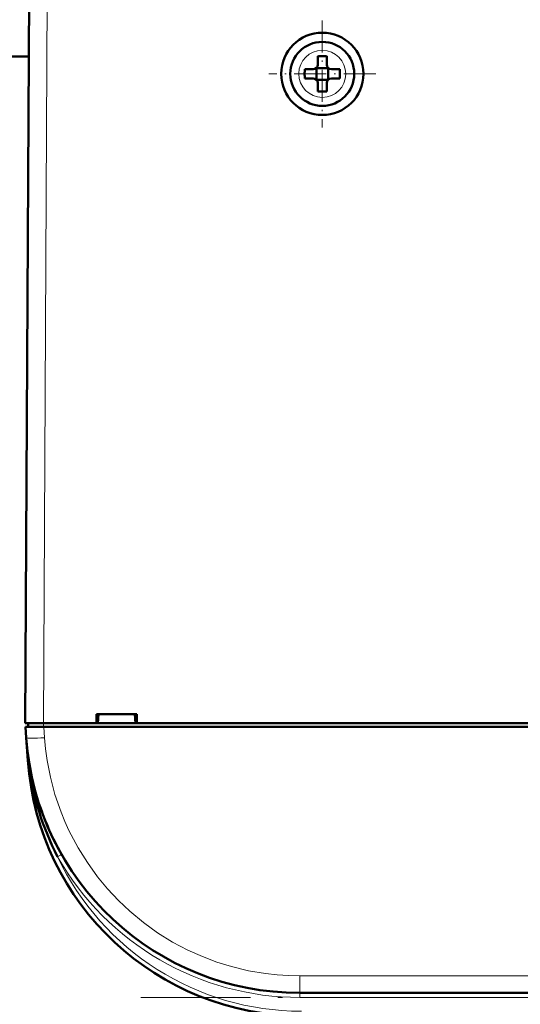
# Model space of a CAD drawing. Extents: x -1595 to 1972, y -1757 to 691.
# Tile 10 of 59: x 182 to 237, y -1513 to -1406. Entities that reach past the tile are written whole.
import ezdxf

# ---------------------------------------------------------------- set-up
doc = ezdxf.new("R2010")
doc.units = 0
doc.linetypes.add('DASHDOT', pattern=[18.5, 12, -3, 0.5, -3])

msp = doc.modelspace()

# ---------------------------------------------------------------- linework, layer by layer
at = {"color": 7, "lineweight": 50}
for p, q in [((183.07, -1482.44), (183.49, -1400.38)), ((183.45, -1409.55), (119.68, -1409.55)), ((215.07, -1410.43), (215.07, -1409.51)), ((216.07, -1409.51), (216.07, -1410.43)), ((213.65, -1410.93), (214.57, -1410.93)), ((214.92, -1410.79), (214.93, -1410.8)), ((214.93, -1410.8), (216.21, -1410.8)), ((214.93, -1410.8), (214.93, -1412.07)), ((216.21, -1410.8), (216.22, -1410.79)), ((216.21, -1410.8), (216.21, -1412.07)), ((217.49, -1410.93), (216.57, -1410.93)), ((213.65, -1411.93), (214.57, -1411.93)), ((214.93, -1412.07), (214.92, -1412.08)), ((216.21, -1412.07), (214.93, -1412.07)), ((215.07, -1412.43), (215.07, -1413.36)), ((216.07, -1412.43), (216.07, -1413.36)), ((216.21, -1412.07), (216.22, -1412.08)), ((217.49, -1411.93), (216.57, -1411.93)), ((190.86, -1482.44), (190.86, -1481.44)), ((190.86, -1481.44), (195.27, -1481.44)), ((191, -1482.44), (191.07, -1481.44)), ((195.07, -1481.44), (195.13, -1482.44)), ((195.27, -1481.44), (195.27, -1482.44)), ((183.07, -1482.44), (185.07, -1482.44)), ((183.37, -1482.44), (183.37, -1482.84)), ((185.07, -1482.44), (190.86, -1482.44)), ((190.86, -1482.44), (191, -1482.44)), ((190.92, -1482.44), (195.22, -1482.44)), ((195.13, -1482.44), (195.27, -1482.44)), ((195.27, -1482.44), (314.86, -1482.44)), ((183.18, -1484.03), (183.09, -1482.84)), ((183.09, -1482.84), (185.09, -1482.84)), ((438.04, -1482.84), (185.09, -1482.84)), ((183.18, -1484.06), (183.35, -1486.53)), ((185.52, -1493.74), (185.62, -1493.97)), ((410.03, -1511.94), (213.1, -1511.94))]:
    msp.add_line(p, q, dxfattribs=at)
at = {"color": 7, "lineweight": 18}
for p, q in [((185.49, -1400.38), (185.07, -1482.44)), ((215.59, -1408.86), (215.57, -1408.86)), ((213, -1411.41), (213, -1411.43)), ((218.14, -1411.46), (218.14, -1411.43)), ((215.55, -1414.01), (215.57, -1414.01)), ((185.06, -1482.84), (185.06, -1482.44)), ((185.09, -1482.84), (185.17, -1484.03)), ((183.35, -1486.53), (183.4, -1486.52)), ((183.45, -1486.89), (183.4, -1486.52)), ((186.61, -1497.04), (186.92, -1496.87)), ((186.92, -1496.87), (187.04, -1496.8)), ((410.03, -1510.08), (213.1, -1510.08)), ((213.1, -1511.94), (213.1, -1510.08)), ((213.1, -1511.94), (213.1, -1512.44)), ((410.03, -1512.44), (213.1, -1512.44))]:
    msp.add_line(p, q, dxfattribs=at)
at = {"color": 7, "linetype": 'DASHDOT', "lineweight": 18, "ltscale": 0.292499}
msp.add_line((215.57, -1405.58), (215.57, -1417.28), dxfattribs=at)
at = {"color": 7, "linetype": 'DASHDOT', "lineweight": 18, "ltscale": 0.2925}
msp.add_line((221.42, -1411.43), (209.72, -1411.43), dxfattribs=at)
at = {"color": 7, "linetype": 'DASHDOT', "lineweight": 18, "ltscale": 0.012015}
msp.add_line((185.06, -1482.4), (185.06, -1482.88), dxfattribs=at)
at = {"color": 7, "linetype": 'DASHDOT', "lineweight": 18}
msp.add_line((429.72, -1512.44), (193.41, -1512.44), dxfattribs=at)
at = {"color": 7, "lineweight": 18}
msp.add_lwpolyline([(185.17, -1484.03), (185.28, -1485.26), (185.46, -1486.52), (185.82, -1488.36), (186.32, -1490.23), (186.99, -1492.19), (187.4, -1493.18), (187.84, -1494.16), (188.33, -1495.12), (188.85, -1496.07), (189.86, -1497.68), (190.98, -1499.24), (192.08, -1500.56), (193.26, -1501.82), (194.51, -1503.01), (196, -1504.24), (197.55, -1505.36), (199.19, -1506.38), (200.87, -1507.26), (202.45, -1507.97), (204.04, -1508.57), (205.63, -1509.06), (207.51, -1509.51), (209.35, -1509.82), (210.62, -1509.97), (211.86, -1510.05), (213.1, -1510.08)], dxfattribs=at)
at = {"color": 7, "lineweight": 50}
for radius in [4.5, 3.5]:
    msp.add_circle((215.57, -1411.43), radius, dxfattribs=at)
at = {"color": 7, "lineweight": 18}
for centre, radius, start, end in [((215.57, -1411.43), 2.57, 90, 179.4706), ((215.57, -1411.43), 2.57, 0, 89.4706), ((215.57, -1411.43), 2.57, 180, 269.4706), ((215.57, -1411.43), 2.57, 270, 359.4706), ((243.91, -1479.78), 60.88, 184.0416, 186.3583), ((213.1, -1481.94), 30.5, 209.6942, 269.9999), ((213.28, -1484.44), 29.5, 205.3037, 270)]:
    msp.add_arc(centre, radius, start, end, dxfattribs=at)
at = {"color": 7, "lineweight": 50}
for centre, radius, start, end in [((215.57, -1426.61), 17.1, 89.9978, 91.6733), ((215.57, -1426.61), 17.1, 88.3267, 90.0022), ((214.57, -1410.43), 0.5, 270, 360), ((216.57, -1410.43), 0.5, 180, 270), ((230.74, -1411.43), 17.1, 178.3267, 180.0022), ((230.78, -1411.43), 17.14, 179.9996, 181.6715), ((200.4, -1411.43), 17.1, 359.9978, 1.6733), ((200.36, -1411.43), 17.14, 358.3285, 0.0004), ((214.57, -1412.43), 0.5, 0, 90), ((216.57, -1412.43), 0.5, 90, 180), ((215.57, -1396.23), 17.13, 268.3286, 271.6729), ((213.1, -1481.94), 30, 184, 270), ((213.28, -1484.44), 30, 184, 270), ((183.41, -1486.76), 0.135, 285.2868, 317.5747), ((213.18, -1483.2), 29.96, 187.0814, 207.5257), ((212.92, -1482.01), 29.8, 198.5314, 203.1815), ((213.13, -1481.92), 30.03, 205.6025, 209.691)]:
    msp.add_arc(centre, radius, start, end, dxfattribs=at)
at = {"color": 7, "lineweight": 18}
for centre, major_axis, ratio, start_param, end_param in [((185.17, -1483.89), (2, 0.14), 0.069587, 3.141593, 4.707523), ((182.96, -1486.56), (0.495, 0.076), 0.164442, 5.813966, 6.277967)]:
    msp.add_ellipse(centre, major_axis=major_axis, ratio=ratio, start_param=start_param, end_param=end_param, dxfattribs=at)

doc.saveas('drawing.dxf')
